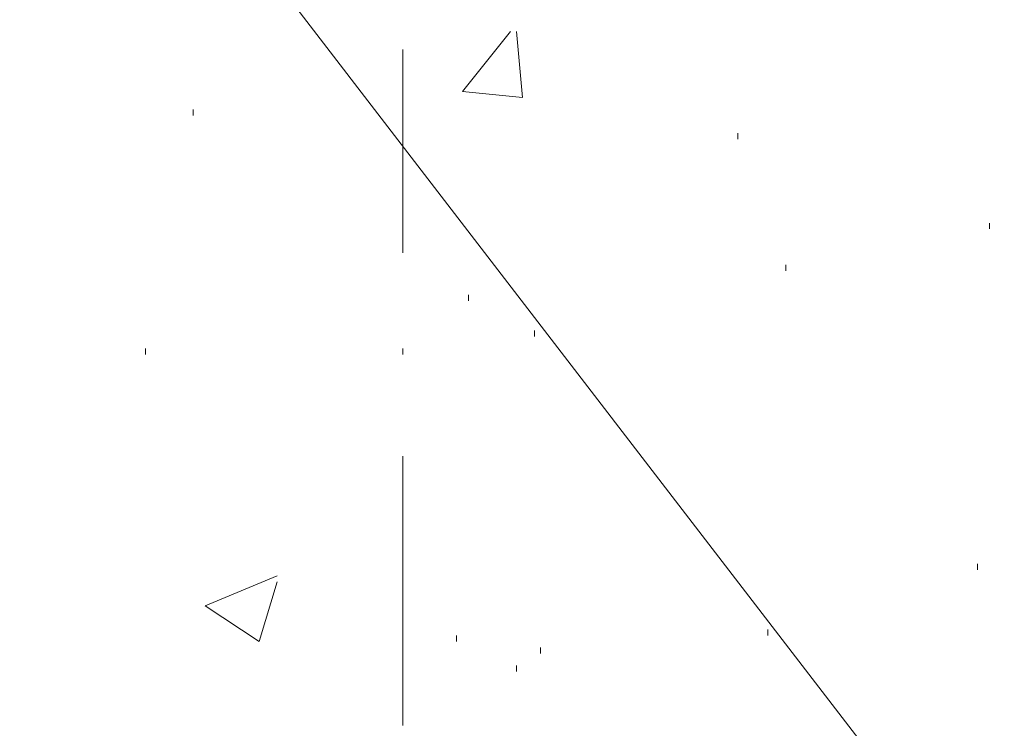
# Model space of a CAD drawing. Extents: x 309 to 1068, y 854 to 1368.
# Tile 47 of 82: x 479 to 491, y 951 to 959. Entities that reach past the tile are written whole.
import ezdxf

# ---------------------------------------------------------------- set-up
doc = ezdxf.new("R2010")
doc.units = 0
doc.layers.add('PDF_Geometry', color=7, linetype='CONTINUOUS', true_color=0xffffff)

msp = doc.modelspace()

# ---------------------------------------------------------------- linework, layer by layer
at = {"layer": 'PDF_Geometry', "color": 0, "lineweight": 15}
msp.add_lwpolyline([(475.255781, 968.955362), (475.598906, 968.474893), (499.96078, 936.770048)], dxfattribs=at)
at = {"layer": 'PDF_Geometry', "color": 252, "lineweight": 5}
for points in [[(485.137788, 959.073413), (485.206694, 958.318725), (484.519975, 958.387163), (485.069351, 959.073413)], [(481.431991, 958.112374), (481.431991, 958.181281)], [(487.677147, 957.838156), (487.677147, 957.906593)], [(490.559491, 956.808781), (490.559491, 956.877218)], [(488.226053, 956.328312), (488.226053, 956.396749)], [(484.589022, 955.985187), (484.589022, 956.053624)], [(485.343814, 955.573474), (485.343814, 955.641911)], [(480.883084, 955.367374), (480.883084, 955.436281)], [(490.422147, 952.897062), (490.422147, 952.965499)], [(482.392928, 952.759718), (482.187147, 952.073468), (481.569335, 952.485499), (482.392928, 952.828624)], [(484.451679, 952.073468), (484.451679, 952.142374)], [(488.020272, 952.142374), (488.020272, 952.210812)], [(485.412616, 951.936124), (485.412616, 952.005031)], [(485.137928, 951.730343), (485.137928, 951.799249)]]:
    msp.add_lwpolyline(points, dxfattribs=at)
at = {"layer": 'PDF_Geometry', "color": 0, "lineweight": 20}
for points in [[(483.833915, 956.534369), (483.833915, 958.867338)], [(483.833915, 951.112807), (483.833915, 954.200932)]]:
    msp.add_lwpolyline(points, dxfattribs=at)
at = {"layer": 'PDF_Geometry', "color": 252, "lineweight": 20}
msp.add_lwpolyline([(483.833915, 955.36765), (483.833915, 955.436088)], dxfattribs=at)

doc.saveas('drawing.dxf')
